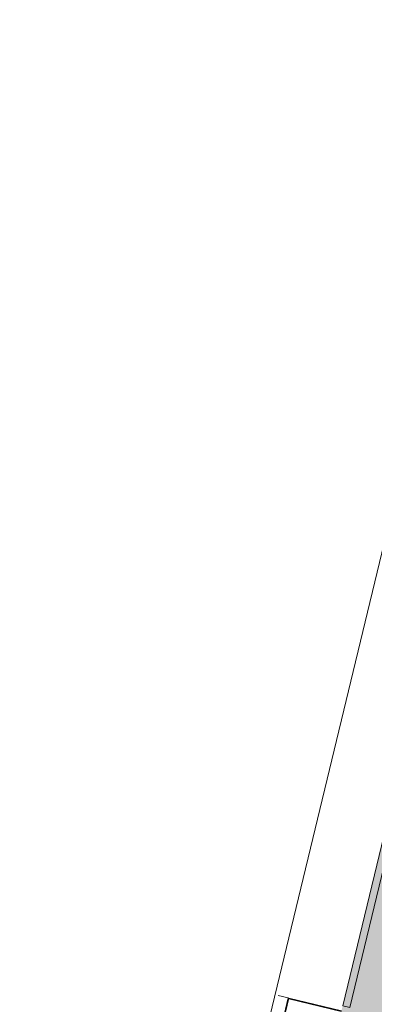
# Model space of a CAD drawing. Header units: millimetres. Extents: x -76220005 to 7466349, y -86687 to 22351.
# Tile 17 of 256: x 17719 to 20439, y -39974 to -32436. Entities that reach past the tile are written whole.
import ezdxf

# ---------------------------------------------------------------- set-up
doc = ezdxf.new("R2010")
doc.units = ezdxf.units.MM
for name, color, linetype, lineweight in [('_0', 7, 'Continuous', 13), ('A-215-M_CURT_PANEL', 7, 'Continuous', 5), ('A-280-M_COLUMN', 7, 'Continuous', 5), ('Ограждение', 7, 'Continuous', 5), ('Поручни', 7, 'Continuous', 5)]:
    doc.layers.add(name, color=color, linetype=linetype, lineweight=lineweight)

# ---------------------------------------------------------------- blocks, each defined once
blk = doc.blocks.new('System Panel - A_PAN_Glass-3940179-50_AS_Plan_10')
at = {"layer": 'A-215-M_CURT_PANEL'}
for p, q in [((925, 55), (-925, 55)), ((-925, 55), (-925, 0)), ((-925, 0), (925, 0)), ((925, 0), (925, 55))]:
    blk.add_line(p, q, dxfattribs=at)
blk = doc.blocks.new('Ограждение - Ограждение-5498546-50_AS_Plan_10')
at = {"layer": 'Поручни'}
blk.add_line((-48326.5, 30145), (-55947.2, -1355), dxfattribs=at)
blk = doc.blocks.new('Ограждение - Ограждение-6093069-50_AS_Plan_10')
at = {"layer": 'Поручни'}
blk.add_line((-48326.5, 30145), (-55947.2, -1355), dxfattribs=at)
blk = doc.blocks.new('Ограждение - Ограждение-6098503-50_AS_Plan_10')
at = {"layer": 'Поручни'}
blk.add_line((-48326.5, 30145), (-55947.2, -1355), dxfattribs=at)
blk = doc.blocks.new('RST_AR_KMN_R22_B1_FCD_rvt-1-50_AS_Plan_10')
at = {"layer": 'A-280-M_COLUMN', "lineweight": 18}
for p, q in [((-16399.2, 9053.4), (-16643.7, 8042.5)), ((-16638.8, 8041.4), (-16394.3, 9052.2)), ((-16394.3, 9052.2), (-16399.2, 9053.4)), ((-16394.3, 9052.2), (-16395.4, 9047.3)), ((-16395.4, 9047.3), (-15992.2, 8949.8)), ((-15991, 8954.6), (-16394.3, 9052.2))]:
    blk.add_line(p, q, dxfattribs=at)
at = {"layer": 'A-280-M_COLUMN'}
blk.add_line((-16477.6, 9072.4), (-16399.2, 9053.4), dxfattribs=at)
at = {"layer": 'A-215-M_CURT_PANEL', "lineweight": 5, "rotation": 256.4000000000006}
blk.add_blockref('System Panel - A_PAN_Glass-3940179-50_AS_Plan_10', (-15764.1, 9892.6), dxfattribs=at)
at = {"layer": 'Ограждение', "lineweight": 5}
for name in ['Ограждение - Ограждение-5498546-50_AS_Plan_10', 'Ограждение - Ограждение-6093069-50_AS_Plan_10', 'Ограждение - Ограждение-6098503-50_AS_Plan_10']:
    blk.add_blockref(name, (36940, 75), dxfattribs=at)

msp = doc.modelspace()

# ---------------------------------------------------------------- hatches: boundary and pattern name
at = {"layer": '_0', "transparency": 33554534}
h = msp.add_hatch(color=252, dxfattribs=at)
h.dxf.hatch_style = 1
h.paths.add_polyline_path([(17837.9, -49734.4), (25204.6, -19284.4), (73878, -19284.4), (73878, -49734.4)])
h.paths.add_polyline_path([(28728, -40979.4), (28728, -37429.4), (30528, -37429.4), (30528, -30029.4), (28477.6, -30029.4), (28478, -28029.4), (29978, -28029.4), (29978, -27479.4), (32178, -27479.4), (32178, -28029.4), (44478, -28029.4), (44478, -27929.4), (45278, -27929.4), (45278, -27379.4), (47528, -27379.4), (47528, -27929.4), (53578, -27929.4), (53578, -27379.4), (55478, -27379.4), (55478, -27929.4), (64478, -27929.4), (64478, -26229.4), (67788, -26229.4), (67788, -28219.4), (66578, -28219.4), (66578, -30029.4), (62978, -30029.4), (62078, -30029.4), (58678, -30029.4), (58678, -38979.4), (61728, -38979.4), (62978, -38979.4), (66878, -38979.4), (66878, -41429.4), (64488, -41429.4), (64488, -41079.4), (59948, -41079.4), (59948, -41629.4), (57898, -41629.4), (57898, -41079.4), (47038, -41079.4), (47038, -41629.4), (44088, -41629.4), (44088, -40979.4)], flags=16)

# ---------------------------------------------------------------- block references
at = {"lineweight": 5}
msp.add_blockref('RST_AR_KMN_R22_B1_FCD_rvt-1-50_AS_Plan_10', (36178, -48979.4), dxfattribs=at)

doc.saveas('drawing.dxf')
